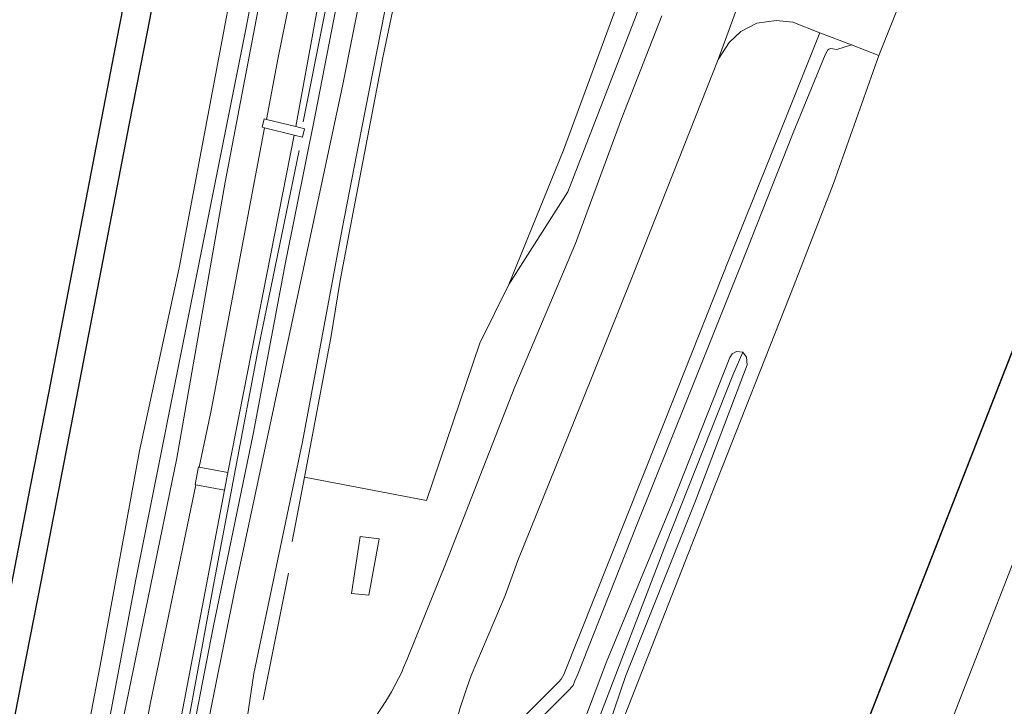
# Model space of a CAD drawing. Extents: x 176032 to 190000, y 318229 to 352878.
# Tile 54 of 184: x 177018 to 177123, y 320021 to 320095. Entities that reach past the tile are written whole.
import ezdxf

# ---------------------------------------------------------------- set-up
doc = ezdxf.new("R2010")
doc.units = 0
for name, color, linetype, lineweight in [('af-bs-doorgang', 253, 'Continuous', 18), ('af-bs-haag', 253, 'haag', 18), ('af-bs-rasterhekwerk', 253, 'hekwerk', 18), ('bp-b5-boom', 253, 'Continuous', 18), ('bp-b5-grasland', 253, 'Continuous', 18), ('dwm-hulplijn', 3, 'Continuous', 30), ('gw-bs-insteekwatergang', 253, 'Continuous', 18), ('gw-bs-kruinlijn', 253, 'Continuous', 18), ('gw-bs-teenlijn', 253, 'Continuous', 18), ('kd-bs-dakrand', 6, 'Continuous', 18), ('kd-bs-maaiveldlijn', 6, 'Continuous', 18), ('kd-bs-nok', 6, 'Continuous', 18), ('og-b5-bebouwing', 6, 'Continuous', 18), ('og-b5-bekleding', 253, 'Continuous', 18), ('og-b5-grond_ingericht', 253, 'Continuous', 18), ('og-b5-water', 253, 'Continuous', 18), ('og-bs-maaiveld', 253, 'Continuous', 18), ('og-bs-terreinafscheiding', 7, 'Continuous', 18), ('SPI DWP', 8, 'Continuous', 30), ('to-xx-view', 1, 'Continuous', 25), ('vh-b5-verh_soort', 253, 'Continuous', 18), ('wh-bs-greppel', 253, 'greppel', 18), ('wh-bs-waterlijn', 253, 'Continuous', 18)]:
    doc.layers.add(name, color=color, linetype=linetype, lineweight=lineweight)
doc.layers.add('viewports', color=7, linetype='Continuous')
doc.linetypes.add('FENCELINE1', pattern='A,6.35,-2.54,[133,ltypeshp.shx,S=2.54,R=0,X=-2.54,Y=0],-2.54,25.4', length=36.83)
doc.linetypes.add('greppel', pattern='A,25.5,-0.01,[14,RTW.shx,S=1,R=0,X=0,Y=0],1,[14,RTW.shx,S=1,R=0,X=0,Y=0],1,[14,RTW.shx,S=1,R=0,X=0,Y=0],1,[14,RTW.shx,S=1,R=0,X=0,Y=0],1,[14,RTW.shx,S=1,R=0,X=0,Y=0],0.5,-0.01', length=30.02)
doc.linetypes.add('haag', pattern='A,7,-1.5,[1,RTW.shx,S=0.75,R=45,X=0,Y=0],-1.5', length=10)
doc.linetypes.add('hekwerk', pattern='A,7,-1.5,[1,RTW.shx,S=0.75,R=0,X=0,Y=0],-1.5', length=10)

# ---------------------------------------------------------------- blocks, each defined once
blk = doc.blocks.new('x-ref dtb totaal grijs')
at = {"layer": 'af-bs-doorgang'}
blk.add_polyline3d([(177109.712, 320090.893, 45.966), (177112.494, 320097.899, 45.947)], dxfattribs=at)
at = {"layer": 'af-bs-haag'}
for points in [[(177048.019, 320083.77, 47.057), (177052.455, 320106.047, 47.057), (177058.249, 320135.154, 47.07), (177063.664, 320163.272, 47.096), (177072.657, 320209.622, 47.118), (177077.978, 320237.005, 47.218), (177083.098, 320259.036, 47.456)], [(177053.22, 320073.36, 47.144), (177056.557, 320090.693, 47.131), (177058.659, 320100.731, 47.122)], [(177047.578, 320080.728, 46.988), (177043.166, 320059.262, 47.079), (177038.365, 320033.97, 46.941), (177033.007, 320004.867, 47.014)], [(177052, 320066.793, 47.144), (177053.22, 320073.36, 47.144)], [(177048.153, 320045.726, 47.166), (177050.984, 320060.664, 47.157), (177052, 320066.793, 47.144)], [(177046.85, 320038.851, 47.17), (177048.153, 320045.726, 47.166)], [(177043.736, 320021.89, 47.019), (177046.442, 320035.458, 47.062)]]:
    blk.add_polyline3d(points, dxfattribs=at)
at = {"layer": 'af-bs-rasterhekwerk'}
for points in [[(177109.712, 320090.893, 45.966), (177104.865, 320077.183, 46)], [(177104.865, 320077.183, 46), (177100.622, 320066.321, 46)], [(177100.622, 320066.321, 46), (177091.807, 320043.982, 46.1), (177081.089, 320016.677, 46.382), (177080.018, 320013.709, 46.508), (177079.596, 320010.925, 46.503), (177079.125, 320008.034, 46.542), (177079.131, 320005.214, 46.577), (177079.563, 320002.343, 46.629), (177081.913, 319997.615, 46.676), (177104.402, 319965.65, 46.56), (177135.286, 319943.952, 46.378)]]:
    blk.add_polyline3d(points, dxfattribs=at)
at = {"layer": 'bp-b5-boom'}
blk.add_polyline3d([(177086.078, 320108.252, 46.824), (177075.921, 320080.737, 46.611), (177070.067, 320066.365, 46.568), (177066.944, 320060.074, 46.694), (177061.244, 320043.229, 46.698), (177048.153, 320045.726, 47.166), (177050.984, 320060.664, 47.157), (177052, 320066.793, 47.144), (177053.22, 320073.36, 47.144), (177056.557, 320090.693, 47.131), (177058.659, 320100.731, 47.122)], dxfattribs=at)
blk.add_polyline3d([(177120.895, 320261.162, 46.252), (177123.006, 320260.728, 45.724), (177116.32, 320227.568, 45.875), (177107.819, 320184.481, 45.919), (177100.183, 320148.61, 45.906), (177093.908, 320125.04, 45.862), (177083.705, 320095.185, 45.836), (177076.371, 320076.276, 46.031), (177070.067, 320066.365, 46.568), (177075.921, 320080.737, 46.611), (177086.078, 320108.252, 46.824), (177093.642, 320131.674, 46.945), (177103.39, 320176.163, 46.876), (177114.717, 320230.09, 46.824)], close=True, dxfattribs=at)
at = {"layer": 'bp-b5-grasland'}
for points in [[(177086.45, 320095.124, 46.126), (177082.131, 320084.103, 46.252), (177077.2, 320070.77, 46.33), (177070.695, 320055.418, 46.746), (177063.331, 320036.589, 46.72), (177059.146, 320026.218, 47.092), (177058.785, 320025.331, 47.092), (177058.585, 320024.842, 47.092), (177057.474, 320022.729, 47.07), (177057.164, 320022.193, 47.07), (177056.875, 320021.743, 47.07), (177054.602, 320018.247, 47.057)], [(177041.512, 320016.521, 47.006), (177042.746, 320024.7, 47.01), (177047.957, 320049.504, 47.075), (177052.199, 320072.342, 47.092), (177054.258, 320082.96, 47.07), (177058, 320101.895, 47.083)], [(177058.659, 320100.731, 47.122), (177056.557, 320090.693, 47.131), (177053.22, 320073.36, 47.144), (177052, 320066.793, 47.144), (177050.984, 320060.664, 47.157), (177048.153, 320045.726, 47.166), (177061.244, 320043.229, 46.698), (177066.944, 320060.074, 46.694), (177070.067, 320066.365, 46.568), (177076.371, 320076.276, 46.031), (177083.705, 320095.185, 45.836)], [(177053.084, 320103.982, 47.083), (177049.3, 320084.511, 47.07), (177046.132, 320068.712, 47.118), (177042.667, 320050.331, 47.062), (177038.367, 320029.617, 47.066), (177035.422, 320014.331, 47.053), (177033.071, 320000.807, 47.04), (177029.823, 319984.38, 47.105), (177028.262, 319976.044, 47.114), (177025.68, 319962.272, 47.118), (177023.952, 319952.762, 47.109), (177021.275, 319939.311, 47.07), (177020.303, 319933.794, 47.101), (177019.622, 319930.335, 47.101), (177018.933, 319925.633, 47.105), (177018.211, 319921.837, 47.062), (177017.71, 319915.897, 47.027)], [(177013.448, 319902.352, 47.267), (177016.386, 319924.373, 46.849), (177016.653, 319926.03, 46.829), (177019.331, 319942.205, 46.85), (177022.256, 319956.682, 46.841), (177023.412, 319956.421, 47.17), (177023.578, 319957.157, 47.131), (177022.415, 319957.42, 46.906), (177028.13, 319985.493, 46.86), (177028.531, 319987.438, 46.83), (177029.431, 319991.096, 47.136), (177029.619, 319992.473, 47.174), (177034.842, 320019.432, 46.837), (177039.602, 320044.33, 46.802), (177039.96, 320046.229, 46.839), (177047.067, 320082.353, 46.802), (177047.948, 320082.134, 47.014), (177048.172, 320083.035, 47.006), (177047.23, 320083.27, 46.802), (177050.86, 320103.263, 46.871)], [(177009.064, 319913.217, 45.105), (177013.628, 319940.476, 45.156), (177018.624, 319965.948, 45.161), (177023.196, 319990.85, 45.195), (177028.841, 320020.331, 45.018), (177034.491, 320047.774, 45.018), (177039.661, 320077.329, 44.771), (177045.426, 320107.467, 44.849), (177051.413, 320137.594, 44.975), (177056.968, 320167.663, 44.992), (177066.478, 320214.428, 44.905), (177074.563, 320256.217, 45.027)], [(177048.018, 320103.87, 45.483), (177045.357, 320090.688, 45.468), (177044.092, 320084.051, 45.467), (177043.842, 320084.113, 45.226), (177043.618, 320083.211, 45.221), (177043.878, 320083.146, 45.466), (177038.145, 320052.853, 45.46), (177036.891, 320046.807, 45.453), (177036.809, 320046.823, 45.347), (177036.451, 320044.923, 45.351), (177036.529, 320044.908, 45.45), (177031.622, 320021.402, 45.421), (177027.81, 320000.722, 45.481), (177025.372, 319988.089, 45.484), (177025.221, 319988.12, 45.46), (177024.82, 319986.175, 45.408), (177024.995, 319986.139, 45.485), (177024.126, 319981.639, 45.486), (177020.76, 319964.919, 45.455)], [(177074.563, 320256.217, 45.027), (177066.478, 320214.428, 44.905), (177056.968, 320167.663, 44.992), (177051.413, 320137.594, 44.975), (177045.426, 320107.467, 44.849), (177039.661, 320077.329, 44.771), (177034.491, 320047.774, 45.018), (177028.841, 320020.331, 45.018), (177023.196, 319990.85, 45.195), (177018.624, 319965.948, 45.161), (177013.628, 319940.476, 45.156), (177009.064, 319913.217, 45.105)], [(177008.473, 319916.899, 44.581), (177012.972, 319943.297, 44.326), (177018.813, 319975.039, 44.352), (177024.187, 320003.575, 44.304), (177030.095, 320034.749, 44.356), (177036.557, 320067.126, 44.278), (177041.878, 320093.73, 44.222), (177046.802, 320119.442, 44.187), (177051.066, 320143.006, 44.174), (177054.075, 320159.796, 44.148), (177056.871, 320172.914, 44.33), (177062.728, 320203.007, 44.36), (177067.78, 320229.808, 44.412), (177073.51, 320257.382, 44.499)], [(177064.82, 320020.907, 47.079), (177065.545, 320023.147, 47.07), (177066.007, 320024.485, 47.053), (177069.677, 320033.05, 46.871), (177071.033, 320036.805, 46.876), (177077.814, 320053.575, 46.728), (177083.303, 320067.271, 46.248), (177092.492, 320090.452, 46.258), (177093.654, 320092.268, 46.144), (177094.936, 320093.468, 46.139), (177096.633, 320094.342, 46.135), (177098.71, 320094.629, 46.131), (177100.486, 320094.453, 46.109), (177103.38, 320093.336, 46.064), (177099.371, 320083.34, 46.005), (177093.684, 320069.103, 46.018), (177088.066, 320054.98, 46.118), (177082.536, 320041.086, 46.538), (177075.954, 320024.599, 46.694), (177075.678, 320024.097, 46.694), (177075.4, 320023.815, 46.694), (177067.537, 320015.906, 47.001)], [(177065.973, 320012.443, 47.023), (177076.386, 320022.805, 46.59), (177076.937, 320023.411, 46.59), (177077.143, 320023.914, 46.59), (177077.446, 320024.637, 46.59), (177083.697, 320040.429, 46.538), (177089.239, 320054.208, 46.118), (177094.966, 320068.494, 46.018), (177100.529, 320082.617, 46.005), (177103.956, 320090.958, 46.001), (177104.231, 320091.498, 46.005), (177104.335, 320091.588, 46.005), (177104.571, 320091.655, 46.005), (177105.213, 320091.528, 45.997), (177106.796, 320092.018, 46.011), (177109.712, 320090.893, 45.966), (177104.865, 320077.183, 46), (177100.622, 320066.321, 46), (177091.807, 320043.982, 46.1), (177081.089, 320016.677, 46.382)], [(177076.898, 320016.303, 46.56), (177080.532, 320025.929, 46.668), (177087.526, 320042.836, 46.326), (177092, 320054.098, 46.347), (177093.745, 320058.54, 46.36), (177094.003, 320058.938, 46.36), (177094.451, 320059.192, 46.36), (177095.123, 320059.111, 46.36), (177094.051, 320056.639, 45.91), (177086.884, 320038.563, 45.888), (177079.348, 320018.895, 45.819)], [(177079.638, 320015.754, 46.343), (177082.593, 320024.491, 46.365), (177090.05, 320043.177, 46.304), (177095.592, 320057.744, 46.36), (177095.531, 320058.582, 46.36), (177095.123, 320059.111, 46.36), (177094.451, 320059.192, 46.36), (177094.003, 320058.938, 46.36), (177093.745, 320058.54, 46.36), (177092, 320054.098, 46.347), (177087.526, 320042.836, 46.326), (177080.532, 320025.929, 46.668), (177076.898, 320016.303, 46.56)], [(177079.348, 320018.895, 45.819), (177086.884, 320038.563, 45.888), (177094.051, 320056.639, 45.91), (177095.123, 320059.111, 46.36), (177095.531, 320058.582, 46.36), (177095.592, 320057.744, 46.36), (177090.05, 320043.177, 46.304), (177082.593, 320024.491, 46.365), (177079.638, 320015.754, 46.343)]]:
    blk.add_polyline3d(points, dxfattribs=at)
for points in [[(177047.23, 320083.27, 46.802), (177044.092, 320084.051, 45.467), (177045.357, 320090.688, 45.468), (177048.018, 320103.87, 45.483), (177050.86, 320103.263, 46.871)], [(177043.878, 320083.146, 45.466), (177047.067, 320082.353, 46.802), (177039.96, 320046.229, 46.839), (177036.891, 320046.807, 45.453), (177038.145, 320052.853, 45.46)], [(177036.529, 320044.908, 45.45), (177039.602, 320044.33, 46.802), (177034.842, 320019.432, 46.837), (177029.619, 319992.473, 47.174), (177028.569, 319992.591, 47.161), (177028.386, 319991.189, 47.144), (177029.431, 319991.096, 47.136), (177028.531, 319987.438, 46.83), (177025.372, 319988.089, 45.484), (177027.81, 320000.722, 45.481), (177031.622, 320021.402, 45.421)], [(177053.206, 320033.258, 46.733), (177055.045, 320033.068, 46.724), (177056.155, 320039.104, 46.689), (177054.11, 320039.355, 46.811)]]:
    blk.add_polyline3d(points, close=True, dxfattribs=at)
at = {"layer": 'gw-bs-insteekwatergang'}
for points in [[(177077.437, 319999.032, 46.34), (177077.23, 319999.701, 46.347), (177075.982, 320004.663, 46.36), (177075.566, 320007.237, 46.36), (177075.583, 320009.53, 46.36), (177076.018, 320012.608, 46.36), (177076.898, 320016.303, 46.56), (177080.532, 320025.929, 46.668), (177087.526, 320042.836, 46.326), (177092, 320054.098, 46.347), (177093.745, 320058.54, 46.36), (177094.003, 320058.938, 46.36), (177094.451, 320059.192, 46.36), (177095.123, 320059.111, 46.36)], [(177095.123, 320059.111, 46.36), (177095.531, 320058.582, 46.36), (177095.592, 320057.744, 46.36), (177090.05, 320043.177, 46.304)], [(177090.05, 320043.177, 46.304), (177082.593, 320024.491, 46.365), (177079.638, 320015.754, 46.343), (177078.675, 320011.914, 46.291), (177078.183, 320008.882, 46.291), (177078.28, 320006.043, 46.291), (177078.839, 320003.731, 46.291), (177079.587, 320000.48, 46.297)]]:
    blk.add_polyline3d(points, dxfattribs=at)
at = {"layer": 'gw-bs-kruinlijn'}
for points in [[(177120.895, 320261.162, 46.252), (177114.717, 320230.09, 46.824), (177103.39, 320176.163, 46.876), (177093.642, 320131.674, 46.945), (177086.078, 320108.252, 46.824), (177075.921, 320080.737, 46.611), (177070.067, 320066.365, 46.568)], [(177087.237, 320259.615, 47.459), (177086.987, 320258.99, 47.367), (177082.223, 320238.257, 47.405), (177075.75, 320206.593, 47.361), (177064.489, 320149.315, 47.301), (177052.259, 320087.802, 47.278), (177040.727, 320033.824, 47.202), (177033.982, 320000.305, 47.27), (177026.024, 319960.731, 47.072), (177018.211, 319921.837, 47.062), (177013.456, 319892.196, 47.168), (177007.832, 319856.359, 47.168), (177006.619, 319846.155, 47.123), (177003.51, 319799.516, 47.154), (177001.787, 319743.65, 47.184), (177001.619, 319716.029, 47.192), (177001.308, 319668.928, 47.168), (177002.297, 319646.859, 47.189), (177002.426, 319643.152, 47.181), (177002.354, 319622.512, 46.839), (177002.346, 319620.279, 46.802), (177003.086, 319610.045, 47.004)], [(176999.846, 319845.308, 45.036), (177001.402, 319858.18, 45.048), (177003.404, 319874.816, 45.061), (177005.559, 319891.59, 45.066), (177009.064, 319913.217, 45.105), (177013.628, 319940.476, 45.156), (177018.624, 319965.948, 45.161), (177023.196, 319990.85, 45.195), (177028.841, 320020.331, 45.018), (177034.491, 320047.774, 45.018), (177039.661, 320077.329, 44.771), (177045.426, 320107.467, 44.849), (177051.413, 320137.594, 44.975), (177056.968, 320167.663, 44.992), (177066.478, 320214.428, 44.905), (177074.563, 320256.217, 45.027)], [(177047.23, 320083.27, 46.802), (177050.86, 320103.263, 46.871)], [(177039.96, 320046.229, 46.839), (177047.067, 320082.353, 46.802)], [(177029.619, 319992.473, 47.174), (177034.842, 320019.432, 46.837), (177039.602, 320044.33, 46.802)]]:
    blk.add_polyline3d(points, dxfattribs=at)
at = {"layer": 'gw-bs-teenlijn'}
for points in [[(177070.067, 320066.365, 46.568), (177076.371, 320076.276, 46.031), (177083.705, 320095.185, 45.836), (177093.908, 320125.04, 45.862), (177100.183, 320148.61, 45.906), (177107.819, 320184.481, 45.919), (177116.32, 320227.568, 45.875), (177123.006, 320260.728, 45.724)], [(177044.092, 320084.051, 45.467), (177045.357, 320090.688, 45.468), (177048.018, 320103.87, 45.483)], [(177036.891, 320046.807, 45.453), (177038.145, 320052.853, 45.46), (177043.878, 320083.146, 45.466)], [(177025.372, 319988.089, 45.484), (177027.81, 320000.722, 45.481), (177031.622, 320021.402, 45.421), (177036.529, 320044.908, 45.45)]]:
    blk.add_polyline3d(points, dxfattribs=at)
at = {"layer": 'kd-bs-dakrand'}
blk.add_polyline3d([(177178.097, 320056.025, 51.02), (177147.328, 319977.329, 51.02), (177099.356, 319996.085, 50.747), (177130.125, 320074.781, 50.782), (177178.097, 320056.025, 51.02)], dxfattribs=at)
at = {"layer": 'kd-bs-maaiveldlijn'}
blk.add_polyline3d([(177178.162, 320056.053, 45.85), (177147.356, 319977.264, 45.85), (177099.291, 319996.057, 45.85), (177130.097, 320074.846, 45.85), (177178.162, 320056.053, 45.85)], dxfattribs=at)
at = {"layer": 'kd-bs-nok'}
blk.add_polyline3d([(177107.155, 319993.08, 53.508), (177137.793, 320071.716, 53.54)], dxfattribs=at)
at = {"layer": 'og-b5-bebouwing'}
for points in [[(177043.878, 320083.146, 45.466), (177043.618, 320083.211, 45.221), (177043.842, 320084.113, 45.226), (177044.092, 320084.051, 45.467), (177047.23, 320083.27, 46.802), (177048.172, 320083.035, 47.006), (177047.948, 320082.134, 47.014), (177047.067, 320082.353, 46.802)], [(177178.162, 320056.053, 45.85), (177147.356, 319977.264, 45.85), (177099.291, 319996.057, 45.85), (177130.097, 320074.846, 45.85)], [(177039.96, 320046.229, 46.839), (177039.602, 320044.33, 46.802), (177036.529, 320044.908, 45.45), (177036.451, 320044.923, 45.351), (177036.809, 320046.823, 45.347), (177036.891, 320046.807, 45.453)]]:
    blk.add_polyline3d(points, close=True, dxfattribs=at)
at = {"layer": 'og-b5-bekleding'}
for points in [[(177006.399, 319915.173, 44.009), (177009.924, 319938.305, 44.013), (177013.541, 319958.518, 44.039), (177018.623, 319985.221, 44.005), (177022.417, 320005.323, 44.039), (177026.363, 320026.119, 44.048), (177030.495, 320048.539, 44.039), (177034.719, 320068.146, 44.039), (177038.617, 320088.792, 44.035), (177043.547, 320114.963, 43.979), (177048.213, 320139.041, 43.961), (177048.325, 320140.58, 43.944), (177049.232, 320143.55, 43.944), (177049.908, 320146.124, 43.944), (177050.794, 320148.249, 43.957), (177050.95, 320149.016, 43.957), (177051.187, 320151.009, 43.957), (177054.63, 320173.59, 43.983), (177059.558, 320198.598, 43.996), (177063.059, 320217.081, 44.009), (177065.631, 320231.127, 44.031), (177070.446, 320254.374, 44.026)], [(177073.51, 320257.382, 44.499), (177067.78, 320229.808, 44.412), (177062.728, 320203.007, 44.36), (177056.871, 320172.914, 44.33), (177054.075, 320159.796, 44.148), (177051.066, 320143.006, 44.174), (177046.802, 320119.442, 44.187), (177041.878, 320093.73, 44.222), (177036.557, 320067.126, 44.278), (177030.095, 320034.749, 44.356), (177024.187, 320003.575, 44.304), (177018.813, 319975.039, 44.352), (177012.972, 319943.297, 44.326), (177008.473, 319916.899, 44.581)]]:
    blk.add_polyline3d(points, dxfattribs=at)
at = {"layer": 'og-b5-grond_ingericht'}
blk.add_polyline3d([(177207.179, 320183.058, 46), (177168.896, 320080.827, 46.014), (177178.358, 320056.047, 45.984), (177147.244, 319976.842, 46.04), (177135.286, 319943.952, 46.378), (177104.402, 319965.65, 46.56), (177081.913, 319997.615, 46.676), (177079.563, 320002.343, 46.629), (177079.131, 320005.214, 46.577), (177079.125, 320008.034, 46.542), (177079.596, 320010.925, 46.503), (177080.018, 320013.709, 46.508), (177081.089, 320016.677, 46.382), (177091.807, 320043.982, 46.1), (177100.622, 320066.321, 46), (177104.865, 320077.183, 46), (177109.712, 320090.893, 45.966), (177112.494, 320097.899, 45.947)], dxfattribs=at)
blk.add_polyline3d([(177178.162, 320056.053, 45.85), (177130.097, 320074.846, 45.85), (177099.291, 319996.057, 45.85), (177147.356, 319977.264, 45.85)], close=True, dxfattribs=at)
at = {"layer": 'og-b5-water'}
blk.add_polyline3d([(177070.446, 320254.374, 44.026), (177065.631, 320231.127, 44.031), (177063.059, 320217.081, 44.009), (177059.558, 320198.598, 43.996), (177054.63, 320173.59, 43.983), (177051.187, 320151.009, 43.957), (177050.95, 320149.016, 43.957), (177050.794, 320148.249, 43.957), (177049.908, 320146.124, 43.944), (177049.232, 320143.55, 43.944), (177048.325, 320140.58, 43.944), (177048.213, 320139.041, 43.961), (177043.547, 320114.963, 43.979), (177038.617, 320088.792, 44.035), (177034.719, 320068.146, 44.039), (177030.495, 320048.539, 44.039), (177026.363, 320026.119, 44.048), (177022.417, 320005.323, 44.039), (177018.623, 319985.221, 44.005), (177013.541, 319958.518, 44.039), (177009.924, 319938.305, 44.013), (177006.399, 319915.173, 44.009), (177003.56, 319897.157, 44.051), (176946.402, 319907.169, 44.009)], dxfattribs=at)
at = {"layer": 'og-bs-maaiveld'}
for points in [[(177043.878, 320083.146, 45.466), (177047.067, 320082.353, 46.802), (177047.948, 320082.134, 47.014), (177048.172, 320083.035, 47.006), (177047.23, 320083.27, 46.802), (177044.092, 320084.051, 45.467), (177043.842, 320084.113, 45.226), (177043.618, 320083.211, 45.221), (177043.878, 320083.146, 45.466)], [(177039.96, 320046.229, 46.839), (177036.891, 320046.807, 45.453), (177036.809, 320046.823, 45.347), (177036.451, 320044.923, 45.351), (177036.529, 320044.908, 45.45), (177039.602, 320044.33, 46.802), (177039.96, 320046.229, 46.839)]]:
    blk.add_polyline3d(points, dxfattribs=at)
at = {"layer": 'og-bs-terreinafscheiding'}
for points in [[(177053.084, 320103.982, 47.083), (177049.3, 320084.511, 47.07), (177046.132, 320068.712, 47.118), (177042.667, 320050.331, 47.062), (177038.367, 320029.617, 47.066), (177035.422, 320014.331, 47.053), (177033.071, 320000.807, 47.04), (177029.823, 319984.38, 47.105), (177028.262, 319976.044, 47.114), (177025.68, 319962.272, 47.118), (177023.952, 319952.762, 47.109), (177021.275, 319939.311, 47.07), (177020.303, 319933.794, 47.101), (177019.622, 319930.335, 47.101), (177018.933, 319925.633, 47.105), (177018.211, 319921.837, 47.062), (177017.71, 319915.897, 47.027)], [(177089.511, 320257.743, 47.269), (177084.65, 320237.312, 47.213), (177079.558, 320212.604, 47.192), (177076.269, 320195.828, 47.226), (177072.062, 320173.499, 47.257), (177067.816, 320152.041, 47.166), (177062.497, 320123.616, 47.032), (177058, 320101.895, 47.083), (177054.258, 320082.96, 47.07), (177052.199, 320072.342, 47.092), (177047.957, 320049.504, 47.075), (177042.746, 320024.7, 47.01), (177041.512, 320016.521, 47.006)], [(177073.51, 320257.382, 44.499), (177067.78, 320229.808, 44.412), (177062.728, 320203.007, 44.36), (177056.871, 320172.914, 44.33), (177054.075, 320159.796, 44.148), (177051.066, 320143.006, 44.174), (177046.802, 320119.442, 44.187), (177041.878, 320093.73, 44.222), (177036.557, 320067.126, 44.278), (177030.095, 320034.749, 44.356), (177024.187, 320003.575, 44.304), (177018.813, 319975.039, 44.352), (177012.972, 319943.297, 44.326), (177008.473, 319916.899, 44.581), (177004.437, 319890.528, 44.637)], [(177054.602, 320018.247, 47.057), (177056.875, 320021.743, 47.07), (177057.164, 320022.193, 47.07), (177057.474, 320022.729, 47.07), (177058.585, 320024.842, 47.092), (177058.785, 320025.331, 47.092), (177059.146, 320026.218, 47.092), (177063.331, 320036.589, 46.72), (177070.695, 320055.418, 46.746), (177077.2, 320070.77, 46.33), (177082.131, 320084.103, 46.252), (177086.45, 320095.124, 46.126)], [(177092.492, 320090.452, 46.258), (177099.341, 320109.192, 46.353)], [(177103.38, 320093.336, 46.064), (177100.486, 320094.453, 46.109), (177098.71, 320094.629, 46.131), (177096.633, 320094.342, 46.135), (177094.936, 320093.468, 46.139), (177093.654, 320092.268, 46.144), (177092.492, 320090.452, 46.258)], [(177062.725, 320010.116, 47.02), (177063.26, 320010.096, 47.036), (177063.586, 320010.336, 47.036), (177063.674, 320010.69, 47.036), (177063.763, 320011.55, 47.036), (177063.888, 320011.992, 47.036), (177064.155, 320012.545, 47.036), (177067.537, 320015.906, 47.001), (177075.4, 320023.815, 46.694), (177075.678, 320024.097, 46.694), (177075.954, 320024.599, 46.694), (177082.536, 320041.086, 46.538), (177088.066, 320054.98, 46.118), (177093.684, 320069.103, 46.018), (177099.371, 320083.34, 46.005), (177103.38, 320093.336, 46.064)], [(177106.796, 320092.018, 46.011), (177103.38, 320093.336, 46.064)], [(177106.796, 320092.018, 46.011), (177105.213, 320091.528, 45.997), (177104.571, 320091.655, 46.005), (177104.335, 320091.588, 46.005), (177104.231, 320091.498, 46.005), (177103.956, 320090.958, 46.001), (177100.529, 320082.617, 46.005), (177094.966, 320068.494, 46.018), (177089.239, 320054.208, 46.118), (177083.697, 320040.429, 46.538), (177077.446, 320024.637, 46.59), (177077.143, 320023.914, 46.59), (177076.937, 320023.411, 46.59), (177076.386, 320022.805, 46.59), (177065.973, 320012.443, 47.023)], [(177109.712, 320090.893, 45.966), (177106.796, 320092.018, 46.011)], [(177062.725, 320010.116, 47.02), (177062.887, 320011.364, 47.019), (177063.443, 320014.857, 47.057), (177063.959, 320017.706, 47.07), (177064.187, 320018.639, 47.07), (177064.82, 320020.907, 47.079), (177065.545, 320023.147, 47.07), (177066.007, 320024.485, 47.053), (177069.677, 320033.05, 46.871), (177071.033, 320036.805, 46.876), (177077.814, 320053.575, 46.728), (177083.303, 320067.271, 46.248), (177092.492, 320090.452, 46.258)], [(177066.944, 320060.074, 46.694), (177070.067, 320066.365, 46.568)], [(177066.944, 320060.074, 46.694), (177061.244, 320043.229, 46.698), (177048.153, 320045.726, 47.166)], [(177053.206, 320033.258, 46.733), (177055.045, 320033.068, 46.724), (177056.155, 320039.104, 46.689), (177054.11, 320039.355, 46.811), (177053.206, 320033.258, 46.733)]]:
    blk.add_polyline3d(points, dxfattribs=at)
at = {"layer": 'vh-b5-verh_soort'}
for points in [[(177054.602, 320018.247, 47.057), (177056.875, 320021.743, 47.07), (177057.164, 320022.193, 47.07), (177057.474, 320022.729, 47.07), (177058.585, 320024.842, 47.092), (177058.785, 320025.331, 47.092), (177059.146, 320026.218, 47.092), (177063.331, 320036.589, 46.72), (177070.695, 320055.418, 46.746), (177077.2, 320070.77, 46.33), (177082.131, 320084.103, 46.252), (177086.45, 320095.124, 46.126)], [(177099.341, 320109.192, 46.353), (177092.492, 320090.452, 46.258), (177083.303, 320067.271, 46.248), (177077.814, 320053.575, 46.728), (177071.033, 320036.805, 46.876), (177069.677, 320033.05, 46.871), (177066.007, 320024.485, 47.053), (177065.545, 320023.147, 47.07), (177064.82, 320020.907, 47.079)], [(177017.71, 319915.897, 47.027), (177018.211, 319921.837, 47.062), (177018.933, 319925.633, 47.105), (177019.622, 319930.335, 47.101), (177020.303, 319933.794, 47.101), (177021.275, 319939.311, 47.07), (177023.952, 319952.762, 47.109), (177025.68, 319962.272, 47.118), (177028.262, 319976.044, 47.114), (177029.823, 319984.38, 47.105), (177033.071, 320000.807, 47.04), (177035.422, 320014.331, 47.053), (177038.367, 320029.617, 47.066), (177042.667, 320050.331, 47.062), (177046.132, 320068.712, 47.118), (177049.3, 320084.511, 47.07), (177053.084, 320103.982, 47.083)], [(177058, 320101.895, 47.083), (177054.258, 320082.96, 47.07), (177052.199, 320072.342, 47.092), (177047.957, 320049.504, 47.075), (177042.746, 320024.7, 47.01), (177041.512, 320016.521, 47.006)], [(177067.537, 320015.906, 47.001), (177075.4, 320023.815, 46.694), (177075.678, 320024.097, 46.694), (177075.954, 320024.599, 46.694), (177082.536, 320041.086, 46.538), (177088.066, 320054.98, 46.118), (177093.684, 320069.103, 46.018), (177099.371, 320083.34, 46.005), (177103.38, 320093.336, 46.064), (177106.796, 320092.018, 46.011), (177105.213, 320091.528, 45.997), (177104.571, 320091.655, 46.005), (177104.335, 320091.588, 46.005), (177104.231, 320091.498, 46.005), (177103.956, 320090.958, 46.001), (177100.529, 320082.617, 46.005), (177094.966, 320068.494, 46.018), (177089.239, 320054.208, 46.118), (177083.697, 320040.429, 46.538), (177077.446, 320024.637, 46.59), (177077.143, 320023.914, 46.59), (177076.937, 320023.411, 46.59), (177076.386, 320022.805, 46.59), (177065.973, 320012.443, 47.023)]]:
    blk.add_polyline3d(points, dxfattribs=at)
for points in [[(177112.494, 320097.899, 45.947), (177109.712, 320090.893, 45.966), (177106.796, 320092.018, 46.011), (177103.38, 320093.336, 46.064), (177100.486, 320094.453, 46.109), (177098.71, 320094.629, 46.131), (177096.633, 320094.342, 46.135), (177094.936, 320093.468, 46.139), (177093.654, 320092.268, 46.144), (177092.492, 320090.452, 46.258), (177099.341, 320109.192, 46.353), (177099.571, 320107.21, 46.044), (177099.906, 320105.2, 46.057), (177100.842, 320103.363, 46.049), (177101.959, 320102.205, 46.053), (177103.653, 320101.183, 46.049)], [(177056.155, 320039.104, 46.689), (177055.045, 320033.068, 46.724), (177053.206, 320033.258, 46.733), (177054.11, 320039.355, 46.811)]]:
    blk.add_polyline3d(points, close=True, dxfattribs=at)
at = {"layer": 'wh-bs-greppel'}
blk.add_polyline3d([(177094.051, 320056.639, 45.91), (177086.884, 320038.563, 45.888), (177079.348, 320018.895, 45.819), (177077.996, 320014.848, 45.815), (177077.331, 320012.018, 45.815), (177077.101, 320008.898, 45.815), (177077.106, 320006.663, 45.815), (177077.922, 320002.292, 45.815), (177078.637, 319999.606, 45.841)], dxfattribs=at)
at = {"layer": 'wh-bs-waterlijn'}
blk.add_polyline3d([(177006.399, 319915.173, 44.009), (177009.924, 319938.305, 44.013), (177013.541, 319958.518, 44.039), (177018.623, 319985.221, 44.005), (177022.417, 320005.323, 44.039), (177026.363, 320026.119, 44.048), (177030.495, 320048.539, 44.039), (177034.719, 320068.146, 44.039), (177038.617, 320088.792, 44.035), (177043.547, 320114.963, 43.979), (177048.213, 320139.041, 43.961), (177048.325, 320140.58, 43.944), (177049.232, 320143.55, 43.944), (177049.908, 320146.124, 43.944), (177050.794, 320148.249, 43.957), (177050.95, 320149.016, 43.957), (177051.187, 320151.009, 43.957), (177054.63, 320173.59, 43.983), (177059.558, 320198.598, 43.996), (177063.059, 320217.081, 44.009), (177065.631, 320231.127, 44.031), (177070.446, 320254.374, 44.026)], dxfattribs=at)
blk = doc.blocks.new('x-ref ontwerp')
at = {"layer": 'dwm-hulplijn', "flags": 128}
blk.add_lwpolyline([(176994.13, 319917.27), (176996.03, 319927.09), (176997.93, 319936.91), (176999.84, 319946.73), (177001.74, 319956.54), (177003.64, 319966.36), (177005.54, 319976.18), (177007.44, 319986), (177009.34, 319995.81), (177011.24, 320005.63), (177013.14, 320015.45), (177015.04, 320025.27), (177016.94, 320035.08), (177018.84, 320044.9), (177020.75, 320054.72), (177022.65, 320064.54), (177024.55, 320074.35), (177026.45, 320084.17), (177028.35, 320093.99), (177030.25, 320103.81)], dxfattribs=at)
blk.add_lwpolyline([(176994.13, 319917.27), (176996.03, 319927.09), (176997.93, 319936.91), (176999.84, 319946.73), (177001.74, 319956.54), (177003.64, 319966.36), (177005.54, 319976.18), (177007.44, 319986), (177009.34, 319995.81), (177011.24, 320005.63), (177013.14, 320015.45), (177015.04, 320025.27), (177016.94, 320035.08), (177018.84, 320044.9), (177020.75, 320054.72), (177022.65, 320064.54), (177024.55, 320074.35), (177026.45, 320084.17), (177028.35, 320093.99), (177030.25, 320103.81)], dxfattribs=at)
blk.add_lwpolyline([(176994.13, 319917.27), (176996.03, 319927.09), (176997.93, 319936.91), (176999.84, 319946.73), (177001.74, 319956.54), (177003.64, 319966.36), (177005.54, 319976.18), (177007.44, 319986), (177009.34, 319995.81), (177011.24, 320005.63), (177013.14, 320015.45), (177015.04, 320025.27), (177016.94, 320035.08), (177018.84, 320044.9), (177020.75, 320054.72), (177022.65, 320064.54), (177024.55, 320074.35), (177026.45, 320084.17), (177028.35, 320093.99), (177030.25, 320103.81)], dxfattribs=at)
blk.add_lwpolyline([(176994.13, 319917.27), (176996.03, 319927.09), (176997.93, 319936.91), (176999.84, 319946.73), (177001.74, 319956.54), (177003.64, 319966.36), (177005.54, 319976.18), (177007.44, 319986), (177009.34, 319995.81), (177011.24, 320005.63), (177013.14, 320015.45), (177015.04, 320025.27), (177016.94, 320035.08), (177018.84, 320044.9), (177020.75, 320054.72), (177022.65, 320064.54), (177024.55, 320074.35), (177026.45, 320084.17), (177028.35, 320093.99), (177030.25, 320103.81)], dxfattribs=at)
blk = doc.blocks.new('x-ref grenzen')
at = {"layer": 'SPI DWP', "color": 40, "linetype": 'FENCELINE1', "ltscale": 0.4, "flags": 128}
blk.add_lwpolyline([(176944.62, 319835.19), (176946.53, 319845), (176948.43, 319854.82), (176950.33, 319864.64), (176952.23, 319874.46), (176954.13, 319884.28), (176956.03, 319894.09), (176957.93, 319903.91), (176959.83, 319913.73), (176961.73, 319923.55), (176963.63, 319933.36), (176965.54, 319943.18), (176967.44, 319953), (176969.34, 319962.82), (176971.24, 319972.63), (176973.14, 319982.45), (176975.04, 319992.27), (176976.94, 320002.09), (176978.84, 320011.9), (176980.74, 320021.72), (176982.64, 320031.54), (176984.55, 320041.36), (176986.45, 320051.18), (176988.35, 320060.99), (176990.25, 320070.81), (176992.15, 320080.63), (176994.05, 320090.45), (176995.95, 320100.26), (176997.85, 320110.08), (176999.75, 320119.9), (177001.65, 320129.72), (177003.56, 320139.53), (177005.46, 320149.35), (177007.36, 320159.17), (177009.26, 320168.99), (177011.16, 320178.8), (177013.06, 320188.62), (177014.96, 320198.44), (177016.86, 320208.26), (177018.76, 320218.08), (177020.66, 320227.89), (177022.57, 320237.71), (177024.47, 320247.53), (177026.37, 320257.35), (177028.27, 320267.16), (177030.17, 320276.98), (177032.07, 320286.8), (177033.97, 320296.62), (177035.87, 320306.43), (177037.77, 320316.25), (177039.67, 320326.07), (177041.58, 320335.89), (177043.48, 320345.7), (177045.38, 320355.52), (177047.28, 320365.34), (177049.18, 320375.16), (177051.08, 320384.98), (177052.98, 320394.79), (177054.88, 320404.61), (177056.78, 320414.43), (177058.68, 320424.25), (177060.59, 320434.06), (177074.84, 320507.7), (177110.19, 320500.85), (177095.93, 320427.22), (177094.03, 320417.4), (177092.13, 320407.58), (177090.23, 320397.77), (177088.33, 320387.95), (177086.42, 320378.13), (177084.52, 320368.31), (177082.62, 320358.5), (177080.72, 320348.68), (177078.82, 320338.86), (177076.92, 320329.04), (177075.02, 320319.23), (177073.12, 320309.41), (177071.22, 320299.59), (177069.32, 320289.77), (177067.41, 320279.96), (177065.51, 320270.14), (177063.61, 320260.32), (177061.71, 320250.5), (177059.81, 320240.68), (177057.91, 320230.87), (177056.01, 320221.05), (177054.11, 320211.23), (177052.21, 320201.41), (177050.31, 320191.6), (177048.4, 320181.78), (177046.5, 320171.96), (177044.6, 320162.14), (177042.7, 320152.33), (177040.8, 320142.51), (177038.9, 320132.69), (177037, 320122.87), (177035.1, 320113.06), (177033.2, 320103.24), (177031.3, 320093.42), (177029.39, 320083.6), (177027.49, 320073.78), (177025.59, 320063.97), (177023.69, 320054.15), (177021.79, 320044.33), (177019.89, 320034.51), (177017.99, 320024.7), (177016.09, 320014.88), (177014.19, 320005.06), (177012.29, 319995.24), (177010.38, 319985.43), (177008.48, 319975.61), (177006.58, 319965.79), (177004.68, 319955.97), (177002.78, 319946.16), (177000.88, 319936.34), (176998.98, 319926.52), (176997.08, 319916.7), (176995.18, 319906.88), (176993.28, 319897.07), (176991.37, 319887.25), (176989.47, 319877.43), (176987.57, 319867.61), (176985.67, 319857.8), (176983.77, 319847.98), (176981.87, 319838.16), (176979.97, 319828.34)], close=True, dxfattribs=at)

msp = doc.modelspace()

# ---------------------------------------------------------------- block references
at = {"layer": 'to-xx-view'}
for name in ['x-ref grenzen', 'x-ref ontwerp']:
    msp.add_blockref(name, (0, 0), dxfattribs=at)
at = {"layer": 'viewports'}
msp.add_blockref('x-ref dtb totaal grijs', (0, 0), dxfattribs=at)

doc.saveas('drawing.dxf')
